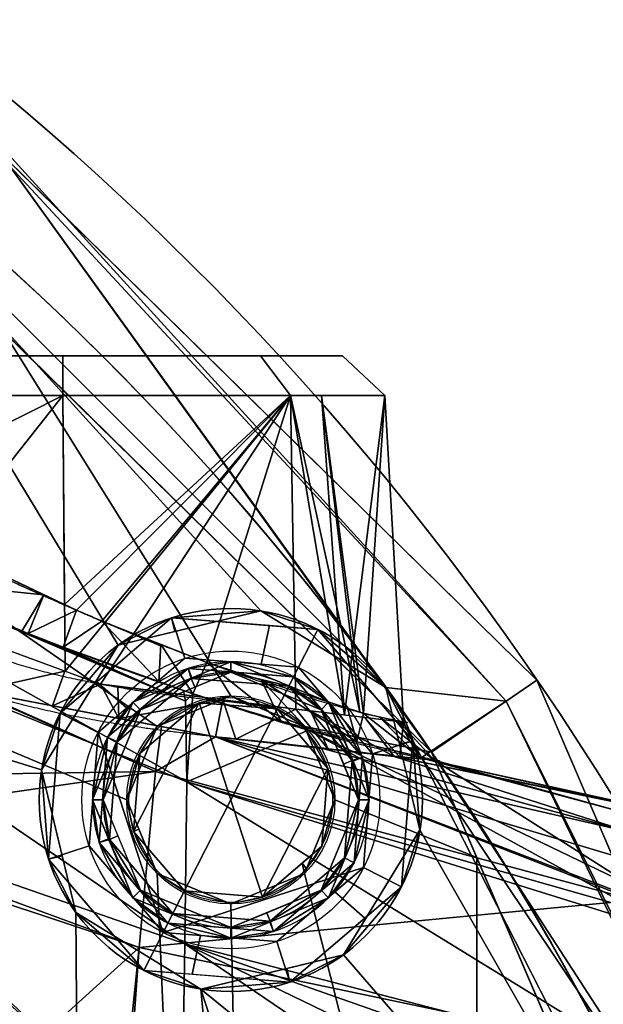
# Model space of a CAD drawing. Header units: millimetres. Extents: x -115 to 115, y -168 to 68.
# Tile 179 of 182: x 44 to 58, y 31 to 54. Entities that reach past the tile are written whole.
import ezdxf

# ---------------------------------------------------------------- set-up
doc = ezdxf.new("R2010")
doc.units = ezdxf.units.MM
doc.layers.add('100', color=7, linetype='Continuous', true_color=0xffffff)

msp = doc.modelspace()

# ---------------------------------------------------------------- linework, layer by layer
at = {"layer": '100', "color": 163, "linetype": 'Continuous', "extrusion": (0, 1, 0)}
msp.add_circle((-45, -9, 46), 6.567, dxfattribs=at)
at = {"layer": '100', "color": 163, "linetype": 'Continuous', "extrusion": (0, -1, 0)}
msp.add_circle((45, -9, -45.07), 7.565, dxfattribs=at)
at = {"layer": '100', "color": 163, "linetype": 'Continuous', "extrusion": (0, 0, -1)}
for centre, radius in [((-48.946, 35.561, -102), 4.5), ((-48.946, 35.561, -89), 3.25), ((-48.946, 35.561, -97), 3.25), ((-48.946, 35.561, -97), 3), ((-48.946, 35.561, -89), 3), ((-48.946, 35.561, -81), 2.4)]:
    msp.add_circle(centre, radius, dxfattribs=at)
at = {"layer": '100', "color": 163, "linetype": 'Continuous'}
for centre, radius in [((48.946, 35.561, 97), 4.5), ((48.946, 35.561, 103), 3.5), ((48.946, 35.561, 81), 2.446), ((48.946, 35.561, 81.046), 2.446)]:
    msp.add_circle(centre, radius, dxfattribs=at)
at = {"layer": '100', "color": 163, "linetype": 'Continuous', "extrusion": (0, 0, -1)}
for centre, radius, start, end in [((0, 0, -94), 68, 283.06797, 256.93203), ((0, 0, -81), 65, 283.06797, 256.93203), ((0, 0, -97), 51.024, 286.7388, 253.2612), ((0, 0, -80.215), 50.45, 286.0923, 253.9077)]:
    msp.add_arc(centre, radius, start, end, dxfattribs=at)
at = {"layer": '100', "color": 163, "linetype": 'Continuous'}
for centre, radius, start, end in [((0, 0, 84), 68, 283.06797, 256.93203), ((0, 0, 97), 65, 36, 72), ((0, 0, 81), 53.418, 285.9698, 254.0302), ((0, 0, 97.321), 49.087, 286.8231, 253.1769), ((0, 0, 65.794), 47, 295.2768, 64.7232), ((0, 0, 51.206), 47, 295.2768, 64.7232), ((0, 0, 97), 65, 0, 36)]:
    msp.add_arc(centre, radius, start, end, dxfattribs=at)
for points, knots in [([(5.5, 48.221, -3.356), (8.841, 47.937, -3.252), (12.202, 47.377, -3.045), (18.696, 45.671, -2.451), (21.797, 44.482, -2.03), (26.331, 42.385, -1.412), (27.832, 41.677, -1.16), (30.757, 40.154, -0.395), (32.176, 39.353, 0.095), (34.865, 37.718, 1.264), (36.143, 36.875, 1.946), (37.977, 35.613, 3.129), (38.571, 35.188, 3.553), (39.757, 34.379, 4.453), (40.338, 33.996, 4.941), (41.83, 32.712, 6.496), (42.739, 31.829, 7.583), (44.53, 30.062, 9.78), (45.419, 29.182, 10.888), (46.99, 27.226, 13.118), (47.67, 26.174, 14.237), (48.962, 24.033, 16.471), (49.567, 22.933, 17.591), (51.225, 19.511, 20.847), (52.074, 17.009, 22.859), (53.044, 12.707, 25.322), (53.31, 11.198, 26.037), (53.703, 8.089, 27.177), (53.801, 6.465, 27.591), (54.062, 1.479, 28.465), (54.049, -1.954, 28.431), (53.765, -6.912, 27.48), (53.654, -8.523, 27.04), (53.231, -11.619, 25.846), (52.956, -13.13, 25.105), (51.976, -17.389, 22.601), (51.086, -19.878, 20.531), (49.366, -23.294, 17.221), (48.752, -24.388, 16.099), (47.441, -26.53, 13.858), (46.691, -27.535, 12.723), (45.178, -29.552, 10.493), (44.2, -30.349, 9.399), (42.405, -32.106, 7.204), (41.547, -33.031, 6.11), (39.993, -34.289, 4.598), (39.399, -34.674, 4.133), (38.203, -35.497, 3.256), (37.594, -35.917, 2.847), (35.731, -37.171, 1.707), (34.442, -38.005, 1.051), (31.739, -39.611, -0.064), (30.329, -40.387, -0.523), (27.386, -41.888, -1.234), (25.864, -42.607, -1.464), (21.305, -44.704, -2.099), (18.178, -45.838, -2.509), (14.933, -46.656, -2.797)], [0, 0, 0, 0, 0.0625, 0.0625, 0.125, 0.125, 0.15625, 0.15625, 0.1875, 0.1875, 0.21875, 0.21875, 0.234375, 0.234375, 0.25, 0.25, 0.28125, 0.28125, 0.3125, 0.3125, 0.34375, 0.34375, 0.375, 0.375, 0.4375, 0.4375, 0.46875, 0.46875, 0.5, 0.5, 0.5625, 0.5625, 0.59375, 0.59375, 0.625, 0.625, 0.6875, 0.6875, 0.71875, 0.71875, 0.75, 0.75, 0.78125, 0.78125, 0.8125, 0.8125, 0.828125, 0.828125, 0.84375, 0.84375, 0.875, 0.875, 0.90625, 0.90625, 0.9375, 0.9375, 1, 1, 1, 1]), ([(9.5, -47.557, 3.679), (12.578, -46.96, 3.825), (15.599, -46.057, 4.059), (21.317, -43.647, 4.707), (24.074, -42.069, 5.028), (29.093, -38.643, 6.52), (31.397, -36.719, 7.675), (34.193, -33.865, 10.087), (35.01, -32.929, 11.029), (36.469, -31.03, 13.069), (37.088, -30.127, 14.221), (38.322, -28.228, 16.418), (38.908, -27.257, 17.516), (40.011, -25.259, 19.699), (40.514, -24.265, 20.823), (41.97, -21.139, 24.046), (42.781, -18.74, 25.901), (43.708, -14.71, 28.306), (43.973, -13.322, 29.008), (44.313, -11.159, 29.872), (44.416, -10.429, 30.14), (44.605, -8.916, 30.542), (44.678, -8.135, 30.688), (44.985, -4.23, 31.439), (45.127, -0.991, 31.654), (44.989, 3.693, 31.395), (44.898, 5.235, 31.216), (44.672, 8.289, 30.677), (44.51, 9.805, 30.36), (43.856, 14.228, 28.719), (43.284, 16.892, 27.137), (42.134, 20.532, 24.38), (41.686, 21.707, 23.4), (40.721, 23.851, 21.296), (40.231, 24.831, 20.165), (39.156, 26.829, 17.986), (38.578, 27.809, 16.901), (37.367, 29.714, 14.71), (36.758, 30.614, 13.569), (35.354, 32.507, 11.469), (34.551, 33.468, 10.48), (32.745, 35.365, 8.777), (31.734, 36.324, 8.075), (28.432, 39.146, 6.238), (25.906, 40.914, 5.453), (17.815, 45.609, 4.144), (11.719, 47.488, 3.689), (5.5, 48.157, 3.528)], [0, 0, 0, 0, 0.0625, 0.0625, 0.125, 0.125, 0.1875, 0.1875, 0.21875, 0.21875, 0.25, 0.25, 0.28125, 0.28125, 0.3125, 0.3125, 0.375, 0.375, 0.40625, 0.40625, 0.421875, 0.421875, 0.4375, 0.4375, 0.5, 0.5, 0.53125, 0.53125, 0.5625, 0.5625, 0.625, 0.625, 0.65625, 0.65625, 0.6875, 0.6875, 0.71875, 0.71875, 0.75, 0.75, 0.78125, 0.78125, 0.8125, 0.8125, 0.875, 0.875, 1, 1, 1, 1]), ([(47.333, 39.157, -16.891), (43.307, 40.882, -16.933), (41.377, 41.819, -16.192), (39.145, 43.015, -14.116), (38.529, 43.35, -13.281), (37.638, 43.814, -11.345), (37.388, 43.981, -10.269), (37.323, 43.818, -8.106), (37.512, 43.486, -7.041), (38.199, 42.575, -5.175), (38.683, 42.015, -4.368), (39.889, 40.872, -2.959), (40.611, 40.295, -2.361), (42.322, 39.32, -1.434), (43.314, 38.921, -1.115), (46.427, 38.06, -0.803), (48.682, 37.913, -1.5), (51.976, 37.517, -4.354), (52.996, 37.394, -6.468), (53.193, 37.362, -10.803), (52.348, 37.478, -13.01), (49.379, 38.394, -16.061), (47.333, 39.157, -16.891), (43.307, 40.882, -16.933)], [-0.125, -0.125, 0, 0, 0.125, 0.125, 0.1875, 0.1875, 0.25, 0.25, 0.3125, 0.3125, 0.375, 0.375, 0.4375, 0.4375, 0.5, 0.5, 0.625, 0.625, 0.75, 0.75, 0.875, 0.875, 1, 1, 1.125, 1.125]), ([(42.735, 40.019, -17.925), (47.275, 38.291, -17.847), (49.534, 37.54, -16.92), (52.88, 36.611, -13.582), (53.891, 36.472, -11.177), (53.824, 36.48, -6.382), (52.737, 36.593, -4.004), (49.08, 37.01, -0.838), (46.575, 37.179, -0.125), (43.097, 38.033, -0.479), (41.979, 38.422, -0.822), (40.001, 39.377, -1.812), (39.13, 39.947, -2.447), (37.658, 41.105, -3.972), (37.056, 41.679, -4.852), (36.184, 42.618, -6.884), (35.924, 42.973, -8.073), (35.966, 43.148, -10.48), (36.261, 42.976, -11.682), (37.257, 42.518, -13.834), (37.96, 42.181, -14.787), (40.517, 40.971, -17.11), (42.735, 40.019, -17.925), (47.275, 38.291, -17.847)], [-0.125, -0.125, 0, 0, 0.125, 0.125, 0.25, 0.25, 0.375, 0.375, 0.5, 0.5, 0.5625, 0.5625, 0.625, 0.625, 0.6875, 0.6875, 0.75, 0.75, 0.8125, 0.8125, 0.875, 0.875, 1, 1, 1.125, 1.125])]:
    msp.add_open_spline(points, degree=3, knots=knots, dxfattribs=at)
for points in [[(37.419, 56.779, 94), (47.188, 47.173, 94), (47.188, 47.173, 84), (37.419, 56.779, 84)], [(31.186, 40.385, 97), (44.501, 36.265, 97), (46.3, 39.202, 97), (38.206, 52.586, 97)], [(38.206, 52.586, 97), (46.3, 39.202, 97), (49.649, 40.006, 97)], [(49.649, 40.006, 97), (52.586, 38.206, 97), (38.206, 52.586, 97)], [(53.661, 36.682, 81), (40.861, 49.267, 81), (42.916, 51.609, 81.879)], [(42.916, 51.609, 96.121), (41.187, 49.605, 97), (52.586, 38.206, 97)], [(55.412, 37.879, 81.879), (42.916, 51.609, 81.879), (42.747, 51.541, 84)], [(42.747, 51.541, 94), (42.916, 51.609, 96.121), (55.412, 37.879, 96.121)], [(42.747, 51.541, 84), (56.137, 38.375, 84), (55.412, 37.879, 81.879)], [(55.412, 37.879, 96.121), (56.137, 38.375, 94), (42.747, 51.541, 94)], [(42.916, 51.609, 81.879), (55.412, 37.879, 81.879), (53.661, 36.682, 81)], [(52.586, 38.206, 97), (55.412, 37.879, 96.121), (42.916, 51.609, 96.121)], [(56.137, 38.375, 84), (47.188, 47.173, 84), (47.188, 47.173, 94), (56.137, 38.375, 94)], [(33.821, 46.55, 81), (43.624, 46.55, 81), (48.946, 38.007, 81), (47.216, 37.29, 81)], [(47.216, 37.29, 81), (46.5, 35.561, 81), (33.821, 40.916, 81), (33.821, 46.55, 81)], [(50.675, 37.29, 81), (48.946, 38.007, 81), (43.624, 46.55, 81), (53.661, 36.682, 81)], [(49.644, 46, -4.356), (40.356, 46, -13.644), (38.433, 46, -9)], [(38.433, 46, -9), (40.356, 46, -4.356), (45, 46, -2.433), (49.644, 46, -4.356)], [(45, 46, -2.433), (40.356, 46, -4.356), (39.651, 45.07, -3.651), (45, 45.07, -1.435)], [(40.356, 46, -13.644), (45, 46, -15.567), (45, 45.07, -16.565), (39.651, 45.07, -14.349)], [(49.644, 46, -13.644), (45, 46, -15.567), (40.356, 46, -13.644), (49.644, 46, -4.356)], [(45, 46, -15.567), (49.644, 46, -13.644), (50.349, 45.07, -14.349), (45, 45.07, -16.565)], [(49.644, 46, -4.356), (45, 46, -2.433), (45, 45.07, -1.435), (50.349, 45.07, -3.651)], [(49.644, 46, -4.356), (51.567, 46, -9), (49.644, 46, -13.644)], [(49.644, 46, -13.644), (51.567, 46, -9), (52.565, 45.07, -9), (50.349, 45.07, -14.349)], [(51.567, 46, -9), (49.644, 46, -4.356), (50.349, 45.07, -3.651), (52.565, 45.07, -9)], [(40.013, 42.55, -14.921), (39.651, 45.07, -14.349), (45, 45.07, -16.565)], [(45, 45.07, -1.435), (39.651, 45.07, -3.651), (41.043, 40.062, -2.145)], [(45, 45.07, -16.565), (45.037, 40.155, -16.805), (40.013, 42.55, -14.921)], [(41.043, 40.062, -2.145), (45.051, 38.589, -1.204), (45, 45.07, -1.435)], [(50.349, 45.07, -3.651), (45, 45.07, -1.435), (45.051, 38.589, -1.204)], [(45.037, 40.155, -16.805), (45, 45.07, -16.565), (50.349, 45.07, -14.349)], [(50.349, 45.07, -14.349), (45.32, 40.02, -16.912), (45.037, 40.155, -16.805)], [(45.051, 38.589, -1.204), (45.881, 38.284, -1.009), (50.349, 45.07, -3.651)], [(50.349, 45.07, -14.349), (45.916, 39.767, -16.883), (45.32, 40.02, -16.912)], [(45.881, 38.284, -1.009), (50.477, 37.697, -3.059), (50.349, 45.07, -3.651)], [(48.384, 38.788, -16.254), (45.916, 39.767, -16.883), (50.349, 45.07, -14.349)], [(50.349, 45.07, -14.349), (51.978, 37.623, -13.016), (48.384, 38.788, -16.254)], [(51.613, 37.559, -5.167), (51.079, 45.07, -5.413), (50.349, 45.07, -3.651)], [(50.349, 45.07, -3.651), (50.477, 37.697, -3.059), (51.613, 37.559, -5.167)], [(50.349, 45.07, -14.349), (51.079, 45.07, -12.587), (51.978, 37.623, -13.016)], [(52.565, 45.07, -9), (51.079, 45.07, -5.413), (51.613, 37.559, -5.167)], [(52.063, 37.595, -12.94), (51.079, 45.07, -12.587), (52.565, 45.07, -9)], [(52.063, 37.595, -12.94), (51.978, 37.623, -13.016), (51.079, 45.07, -12.587)], [(51.613, 37.559, -5.167), (53.005, 37.39, -7.748), (52.565, 45.07, -9)], [(52.565, 45.07, -9), (53.005, 37.39, -7.748), (52.063, 37.595, -12.94)], [(47.91, 35.987, -27.696), (34.113, 41.572, -33.12), (34.224, 43.653, -25.855)], [(34.224, 43.653, -25.855), (47.879, 37.886, -20.743), (47.91, 35.987, -27.696)], [(47.879, 37.886, -20.743), (34.224, 43.653, -25.855), (44.185, 39.471, -17.862)], [(34.224, 43.653, -25.855), (41.13, 40.728, -17.08), (44.185, 39.471, -17.862)], [(34.815, 41.69, -3.264), (47.174, 36.23, 2.224), (42.945, 38.119, -0.591)], [(37.3, 36.079, 2.693), (47.174, 36.23, 2.224), (34.815, 41.69, -3.264)], [(47.867, 32.178, -33.571), (34.039, 36.992, -39.129), (34.113, 41.572, -33.12)], [(34.113, 41.572, -33.12), (47.91, 35.987, -27.696), (47.867, 32.178, -33.571)], [(41.13, 40.728, -17.08), (41.978, 41.613, -15.658), (44.555, 40.385, -16.624)], [(47.633, 24.178, 81), (33.821, 40.916, 81), (46.5, 35.561, 81), (47.216, 33.832, 81)], [(44.555, 40.385, -16.624), (44.039, 39.531, -17.825), (41.13, 40.728, -17.08)], [(45.305, 32.916, 97), (44.501, 36.265, 97), (31.186, 40.385, 97), (45.379, 23.329, 97)], [(44.185, 39.471, -17.862), (44.039, 39.531, -17.825), (44.555, 40.385, -16.624)], [(44.185, 39.471, -17.862), (44.555, 40.385, -16.624), (45.32, 40.02, -16.912)], [(45.32, 40.02, -16.912), (45.005, 39.155, -17.886), (44.185, 39.471, -17.862)], [(44.936, 37.604, 102), (47.555, 39.841, 102), (46.3, 39.202, 97)], [(45.005, 39.155, -17.886), (45.32, 40.02, -16.912), (45.916, 39.767, -16.883)], [(47.555, 39.841, 102), (45.799, 38.341, 102), (46.498, 37.723, 103), (47.864, 38.89, 103)], [(47.555, 39.841, 102), (47.632, 39.521, 97), (46.3, 39.202, 97)], [(47.555, 39.841, 102), (50.988, 39.571, 102), (49.649, 40.006, 97)], [(49.649, 40.006, 97), (47.632, 39.521, 97), (47.555, 39.841, 102)], [(47.864, 38.89, 103), (49.655, 38.749, 103), (49.857, 39.66, 102), (47.555, 39.841, 102)], [(52.586, 38.206, 97), (49.649, 40.006, 97), (50.988, 39.571, 102)], [(47.254, 38.344, -17.45), (45.005, 39.155, -17.886), (45.916, 39.767, -16.883)], [(45.916, 39.767, -16.883), (47.299, 39.219, -16.53), (47.254, 38.344, -17.45)], [(50.988, 39.571, 102), (49.857, 39.66, 102), (49.655, 38.749, 103), (50.534, 38.68, 103)], [(45.048, 38.591, -1.205), (42.641, 39.475, -1.77), (42.945, 38.119, -0.591)], [(44.185, 39.471, -17.862), (45.005, 39.155, -17.886), (47.879, 37.886, -20.743)], [(50.534, 38.68, 103), (52.274, 36.643, 103), (53.225, 36.952, 102), (50.988, 39.571, 102)], [(50.988, 39.571, 102), (53.225, 36.952, 102), (52.586, 38.206, 97)], [(46.3, 39.202, 97), (44.501, 36.265, 97), (44.936, 37.604, 102)], [(45.005, 39.155, -17.886), (47.832, 38.136, -17.339), (47.879, 37.886, -20.743)], [(48.05, 38.058, -17.296), (47.254, 38.344, -17.45), (47.299, 39.219, -16.53)], [(47.299, 39.219, -16.53), (48.384, 38.788, -16.254), (48.05, 38.058, -17.296)], [(47.357, 32.442, 103), (50.534, 38.68, 103), (47.864, 38.89, 103), (45.827, 37.15, 103)], [(47.941, 38.652, 97), (46.05, 37.036, 97), (46.647, 37.859, 89)], [(46.05, 37.036, 97), (47.941, 38.652, 97), (48.018, 38.414, 97), (46.273, 36.923, 97)], [(46.824, 37.682, 89), (48.946, 38.561, 89), (48.946, 38.811, 89), (46.647, 37.859, 89)], [(46.647, 37.859, 89), (48.032, 38.433, 89), (47.941, 38.652, 97)], [(52.064, 33.972, 103), (52.274, 36.643, 103), (50.534, 38.68, 103), (47.357, 32.442, 103)], [(47.941, 38.652, 97), (48.032, 38.433, 89), (48.946, 38.811, 89)], [(50.421, 38.457, 97), (47.941, 38.652, 97), (48.946, 38.811, 89)], [(50.308, 38.234, 97), (48.018, 38.414, 97), (47.941, 38.652, 97), (50.421, 38.457, 97)], [(50.128, 37.402, -16.044), (48.05, 38.058, -17.296), (48.384, 38.788, -16.254)], [(48.384, 38.788, -16.254), (49.666, 38.373, -15.099), (50.128, 37.402, -16.044)], [(51.244, 37.859, 89), (48.946, 38.811, 89), (48.946, 38.561, 89), (51.067, 37.682, 89)], [(48.946, 38.811, 89), (51.244, 37.859, 89), (50.421, 38.457, 97)], [(42.945, 38.119, -0.591), (44.76, 37.774, -0.719), (45.048, 38.591, -1.205)], [(45.881, 38.284, -1.009), (45.048, 38.591, -1.205), (44.76, 37.774, -0.719)], [(48.946, 38.561, 89), (48.018, 38.414, 97), (50.308, 38.234, 97)], [(48.946, 38.561, 89), (48.102, 38.212, 89), (48.018, 38.414, 97)], [(50.308, 38.234, 97), (51.067, 37.682, 89), (48.946, 38.561, 89)], [(50.421, 38.457, 97), (52.036, 36.565, 97), (51.799, 36.488, 97), (50.308, 38.234, 97)], [(52.036, 36.565, 97), (50.421, 38.457, 97), (51.244, 37.859, 89)], [(44.76, 37.774, -0.719), (46.315, 37.478, -0.828), (45.881, 38.284, -1.009)], [(45.827, 37.15, 103), (46.498, 37.723, 103), (45.799, 38.341, 102), (44.936, 37.604, 102)], [(46.315, 37.478, -0.828), (46.289, 38.232, -1.191), (45.881, 38.284, -1.009)], [(46.824, 37.682, 89), (46.273, 36.923, 97), (48.018, 38.414, 97)], [(48.759, 37.917, -2.293), (46.289, 38.232, -1.191), (46.315, 37.478, -0.828)], [(48.018, 38.414, 97), (48.102, 38.212, 89), (46.824, 37.682, 89)], [(49.666, 38.373, -15.099), (51.684, 37.718, -13.281), (51.906, 36.928, -13.65)], [(51.906, 36.928, -13.65), (50.774, 37.198, -15.655), (49.666, 38.373, -15.099)], [(50.774, 37.198, -15.655), (50.128, 37.402, -16.044), (49.666, 38.373, -15.099)], [(51.067, 37.682, 89), (50.308, 38.234, 97), (51.799, 36.488, 97)], [(53.225, 36.952, 102), (52.906, 36.875, 97), (52.586, 38.206, 97)], [(61.819, 20.086, 97), (52.586, 38.206, 97), (53.39, 34.857, 97)], [(52.586, 38.206, 97), (53.424, 36.561, 97), (55.412, 37.879, 96.121)], [(55.412, 37.879, 81.879), (56.137, 38.375, 84), (63.543, 21.118, 84)], [(63.543, 21.118, 94), (56.137, 38.375, 94), (55.412, 37.879, 96.121)], [(56.137, 38.375, 94), (61.654, 25.52, 94), (61.654, 25.52, 84), (56.137, 38.375, 84)], [(36.188, 38.047, 81), (46.511, 25.538, 81), (43.933, 24.124, 80.215)], [(47.174, 36.23, 2.224), (47.321, 37.287, -0.899), (42.945, 38.119, -0.591)], [(48.204, 37.844, 81), (47.216, 37.29, 81.046), (48.946, 38.007, 81.046)], [(47.216, 37.29, 81), (48.946, 38.007, 81), (48.946, 38.007, 81.046), (47.216, 37.29, 81.046)], [(47.879, 37.886, -20.743), (47.832, 38.136, -17.339), (48.05, 38.058, -17.296)], [(48.05, 38.058, -17.296), (47.91, 35.987, -27.696), (47.879, 37.886, -20.743)], [(47.91, 35.987, -27.696), (48.05, 38.058, -17.296), (50.774, 37.198, -15.655)], [(48.946, 38.007, 81.046), (49.432, 37.747, 81), (48.204, 37.844, 81)], [(48.946, 38.007, 81.046), (49.398, 37.819, 81.046), (49.432, 37.747, 81)], [(48.946, 38.007, 81), (49.633, 37.722, 81), (49.633, 37.722, 81.046), (48.946, 38.007, 81.046)], [(45.946, 35.561, 89), (46.824, 37.682, 89), (46.647, 37.859, 89), (45.696, 35.561, 89)], [(45.696, 35.561, 89), (46.647, 37.859, 89), (46.05, 37.036, 97)], [(46.315, 37.478, -0.828), (48.587, 37.046, -0.988), (48.759, 37.917, -2.293)], [(48.204, 37.844, 81), (49.687, 33.278, 81), (47.856, 33.423, 81), (46.663, 34.819, 81)], [(46.663, 34.819, 81), (46.807, 36.651, 81), (48.204, 37.844, 81)], [(47.216, 37.29, 81.046), (48.204, 37.844, 81), (46.807, 36.651, 81)], [(49.687, 33.278, 81), (48.204, 37.844, 81), (50.035, 37.699, 81), (51.228, 36.303, 81)], [(48.587, 37.046, -0.988), (49.064, 36.993, -1.414), (48.759, 37.917, -2.293)], [(50.477, 37.697, -3.059), (48.759, 37.917, -2.293), (49.064, 36.993, -1.414)], [(50.035, 37.699, 81), (49.398, 37.819, 81.046), (50.675, 37.29, 81.046)], [(50.035, 37.699, 81), (49.432, 37.747, 81), (49.398, 37.819, 81.046)], [(51.067, 37.682, 89), (51.946, 35.561, 89), (52.196, 35.561, 89), (51.244, 37.859, 89)], [(51.244, 37.859, 89), (51.817, 36.474, 89), (52.036, 36.565, 97)], [(63.668, 21.251, 96.121), (55.412, 37.879, 96.121), (53.424, 36.561, 97)], [(53.661, 36.682, 81), (55.412, 37.879, 81.879), (63.668, 21.251, 81.879)], [(63.543, 21.118, 84), (63.668, 21.251, 81.879), (55.412, 37.879, 81.879)], [(55.412, 37.879, 96.121), (63.668, 21.251, 96.121), (63.543, 21.118, 94)], [(44.666, 34.17, 102), (44.936, 37.604, 102), (44.501, 36.265, 97)], [(44.936, 37.604, 102), (44.666, 34.17, 102), (45.617, 34.479, 103), (45.827, 37.15, 103)], [(46.273, 36.923, 97), (46.824, 37.682, 89), (45.946, 35.561, 89)], [(49.064, 36.993, -1.414), (51.229, 36.752, -3.348), (50.477, 37.697, -3.059)], [(50.675, 37.29, 81.046), (49.633, 37.722, 81.046), (49.633, 37.722, 81), (50.675, 37.29, 81)], [(51.228, 36.303, 81), (50.035, 37.699, 81), (50.675, 37.29, 81.046)], [(51.229, 36.752, -3.348), (50.817, 37.656, -3.69), (50.477, 37.697, -3.059)], [(50.817, 37.656, -3.69), (51.229, 36.752, -3.348), (52.783, 36.579, -4.736)], [(52.783, 36.579, -4.736), (52.092, 37.501, -6.055), (50.817, 37.656, -3.69)], [(51.799, 36.488, 97), (51.596, 36.404, 89), (51.067, 37.682, 89)], [(51.906, 36.928, -13.65), (51.684, 37.718, -13.281), (52.063, 37.595, -12.94)], [(53.34, 36.587, -11.11), (51.906, 36.928, -13.65), (52.063, 37.595, -12.94)], [(52.063, 37.595, -12.94), (52.427, 37.516, -10.934), (53.34, 36.587, -11.11)], [(52.783, 36.579, -4.736), (52.919, 36.567, -5.559), (52.092, 37.501, -6.055)], [(53.005, 37.39, -7.748), (52.092, 37.501, -6.055), (52.919, 36.567, -5.559)], [(53.725, 36.495, -10.428), (52.427, 37.516, -10.934), (52.887, 37.416, -8.397)], [(53.725, 36.495, -10.428), (53.34, 36.587, -11.11), (52.427, 37.516, -10.934)], [(46.807, 36.651, 81), (46.5, 35.561, 81.046), (47.216, 37.29, 81.046)], [(47.216, 37.29, 81.046), (46.785, 36.248, 81.046), (46.785, 36.248, 81), (47.216, 37.29, 81)], [(48.587, 37.046, -0.988), (47.321, 37.287, -0.899), (47.174, 36.23, 2.224)], [(53.661, 36.682, 81), (54.723, 34.207, 81), (51.391, 35.561, 81), (50.675, 37.29, 81)], [(50.675, 37.29, 81.046), (51.391, 35.561, 81.046), (51.228, 36.303, 81)], [(50.675, 37.29, 81), (51.391, 35.561, 81), (51.391, 35.561, 81.046), (50.675, 37.29, 81.046)], [(52.887, 37.416, -8.397), (53.397, 36.524, -8.447), (53.725, 36.495, -10.428)], [(53.397, 36.524, -8.447), (52.887, 37.416, -8.397), (53.005, 37.39, -7.748)], [(52.919, 36.567, -5.559), (53.397, 36.524, -8.447), (53.005, 37.39, -7.748)], [(45.827, 37.15, 103), (45.617, 34.479, 103), (47.357, 32.442, 103)], [(46.05, 37.036, 97), (45.855, 34.557, 97), (45.696, 35.561, 89)], [(46.273, 36.923, 97), (46.092, 34.634, 97), (45.855, 34.557, 97), (46.05, 37.036, 97)], [(47.174, 36.23, 2.224), (58.431, 33.206, 9.125), (48.587, 37.046, -0.988)], [(50.774, 37.198, -15.655), (58.478, 32.976, -19.555), (47.91, 35.987, -27.696)], [(48.587, 37.046, -0.988), (58.348, 34.133, 6.391), (58.297, 34.808, 1.727)], [(48.587, 37.046, -0.988), (58.431, 33.206, 9.125), (58.429, 33.252, 9.042)], [(58.429, 33.252, 9.042), (58.348, 34.133, 6.391), (48.587, 37.046, -0.988)], [(58.297, 34.808, 1.727), (51.134, 36.763, -3.263), (48.587, 37.046, -0.988)], [(58.438, 33.504, -18.302), (50.774, 37.198, -15.655), (53.725, 36.495, -10.428)], [(58.438, 33.504, -18.302), (58.478, 32.976, -19.555), (50.774, 37.198, -15.655)], [(47.776, 26.841, -37.845), (33.994, 30.531, -43.043), (34.039, 36.992, -39.129)], [(34.039, 36.992, -39.129), (47.867, 32.178, -33.571), (47.776, 26.841, -37.845)], [(45.946, 35.561, 89), (46.092, 34.634, 97), (46.273, 36.923, 97)], [(52.955, 33.518, 102), (53.225, 36.952, 102), (52.274, 36.643, 103), (52.064, 33.972, 103)], [(53.39, 34.857, 97), (52.906, 36.875, 97), (53.225, 36.952, 102)], [(53.225, 36.952, 102), (52.955, 33.518, 102), (53.39, 34.857, 97)], [(46.5, 35.561, 81.046), (46.807, 36.651, 81), (46.663, 34.819, 81)], [(52.783, 36.579, -4.736), (51.134, 36.763, -3.263), (58.297, 34.808, 1.727)], [(58.297, 34.808, 1.727), (58.248, 35.452, -2.718), (52.783, 36.579, -4.736)], [(52.783, 36.579, -4.736), (58.248, 35.452, -2.718), (58.282, 35.461, -5.682)], [(58.282, 35.461, -5.682), (53.555, 36.51, -9.4), (52.783, 36.579, -4.736)], [(63.668, 21.251, 81.879), (60.74, 20.186, 81), (53.661, 36.682, 81)], [(51.946, 35.561, 89), (51.596, 36.404, 89), (51.799, 36.488, 97)], [(51.619, 34.199, 97), (51.799, 36.488, 97), (52.036, 36.565, 97), (51.841, 34.086, 97)], [(51.946, 35.561, 89), (51.799, 36.488, 97), (51.619, 34.199, 97)], [(52.036, 36.565, 97), (51.817, 36.474, 89), (52.196, 35.561, 89)], [(51.841, 34.086, 97), (52.036, 36.565, 97), (52.196, 35.561, 89)], [(53.424, 36.561, 97), (61.819, 20.086, 97), (63.668, 21.251, 96.121)], [(58.349, 35.222, -10.636), (53.725, 36.495, -10.428), (53.555, 36.51, -9.4)], [(53.555, 36.51, -9.4), (58.282, 35.461, -5.682), (58.299, 35.466, -7.131)], [(53.555, 36.51, -9.4), (58.299, 35.466, -7.131), (58.349, 35.222, -10.636)], [(53.725, 36.495, -10.428), (58.349, 35.222, -10.636), (58.438, 33.504, -18.302)], [(47.174, 36.23, 2.224), (37.3, 36.079, 2.693), (38.831, 35.022, 3.79)], [(38.831, 35.022, 3.79), (46.793, 32.096, 8.808), (47.174, 36.23, 2.224)], [(44.501, 36.265, 97), (44.985, 34.247, 97), (44.666, 34.17, 102)], [(46.5, 35.561, 81), (46.785, 36.248, 81), (46.785, 36.248, 81.046), (46.5, 35.561, 81.046)], [(58.431, 33.206, 9.125), (47.174, 36.23, 2.224), (46.793, 32.096, 8.808)], [(51.228, 36.303, 81), (51.084, 34.471, 81), (49.687, 33.278, 81)], [(51.084, 34.471, 81), (51.228, 36.303, 81), (51.391, 35.561, 81.046)], [(58.661, 29.376, -25.279), (47.867, 32.178, -33.571), (47.91, 35.987, -27.696)], [(47.91, 35.987, -27.696), (58.5, 32.689, -20.236), (58.661, 29.376, -25.279)], [(47.91, 35.987, -27.696), (58.478, 32.976, -19.555), (58.5, 32.689, -20.236)], [(45.696, 35.561, 89), (46.647, 33.263, 89), (46.824, 33.44, 89), (45.946, 35.561, 89)], [(45.855, 34.557, 97), (46.074, 34.648, 89), (45.696, 35.561, 89)], [(45.946, 35.561, 89), (46.295, 34.718, 89), (46.092, 34.634, 97)], [(46.663, 34.819, 81), (46.785, 34.874, 81.046), (46.5, 35.561, 81.046)], [(47.216, 33.832, 81), (46.5, 35.561, 81), (46.5, 35.561, 81.046), (47.216, 33.832, 81.046)], [(50.675, 33.832, 81), (51.391, 35.561, 81), (54.723, 34.207, 81), (54.723, 17.781, 81)], [(51.391, 35.561, 81.046), (50.72, 33.942, 81.046), (51.084, 34.471, 81)], [(51.244, 33.263, 89), (52.196, 35.561, 89), (51.946, 35.561, 89), (51.067, 33.44, 89)], [(51.619, 34.199, 97), (51.067, 33.44, 89), (51.946, 35.561, 89)], [(51.391, 35.561, 81), (51.106, 34.874, 81), (51.106, 34.874, 81.046), (51.391, 35.561, 81.046)], [(52.196, 35.561, 89), (51.244, 33.263, 89), (51.841, 34.086, 97)], [(46.793, 32.096, 8.808), (38.831, 35.022, 3.79), (39.633, 34.468, 4.365)], [(46.092, 34.634, 97), (46.295, 34.718, 89), (46.824, 33.44, 89)], [(47.216, 33.832, 81.046), (46.785, 34.874, 81.046), (46.663, 34.819, 81)], [(46.663, 34.819, 81), (47.856, 33.423, 81), (47.216, 33.832, 81.046)], [(50.675, 33.832, 81.046), (51.106, 34.874, 81.046), (51.106, 34.874, 81), (50.675, 33.832, 81)], [(51.591, 31.92, 97), (53.39, 34.857, 97), (52.955, 33.518, 102)], [(61.819, 20.086, 97), (53.39, 34.857, 97), (51.591, 31.92, 97)], [(46.647, 33.263, 89), (46.074, 34.648, 89), (45.855, 34.557, 97)], [(47.47, 32.665, 97), (45.855, 34.557, 97), (46.092, 34.634, 97), (47.584, 32.888, 97)], [(45.855, 34.557, 97), (47.47, 32.665, 97), (46.647, 33.263, 89)], [(46.824, 33.44, 89), (47.584, 32.888, 97), (46.092, 34.634, 97)], [(46.793, 32.096, 8.808), (39.633, 34.468, 4.365), (44.538, 30.045, 9.802)], [(47.357, 32.442, 103), (45.617, 34.479, 103), (44.666, 34.17, 102), (46.903, 31.551, 102)], [(50.72, 33.942, 81.046), (50.624, 34.078, 81), (51.084, 34.471, 81)], [(44.666, 34.17, 102), (44.985, 34.247, 97), (45.305, 32.916, 97)], [(46.903, 31.551, 102), (44.666, 34.17, 102), (45.305, 32.916, 97)], [(49.687, 33.278, 81), (50.624, 34.078, 81), (50.675, 33.832, 81.046)], [(51.841, 34.086, 97), (49.95, 32.47, 97), (49.873, 32.708, 97), (51.619, 34.199, 97)], [(51.067, 33.44, 89), (51.619, 34.199, 97), (49.873, 32.708, 97)], [(49.95, 32.47, 97), (51.841, 34.086, 97), (51.244, 33.263, 89)], [(50.624, 34.078, 81), (50.72, 33.942, 81.046), (50.675, 33.832, 81.046)], [(61.772, 17.781, 81), (54.723, 17.781, 81), (54.723, 34.207, 81)], [(40.345, 28.443, 11.228), (44.538, 30.045, 9.802), (40.179, 33.975, 4.971)], [(47.216, 33.832, 81), (48.946, 33.116, 81), (49.263, 17.781, 81), (47.633, 24.178, 81)], [(48.946, 33.116, 81.046), (47.216, 33.832, 81.046), (47.856, 33.423, 81)], [(47.216, 33.832, 81.046), (48.258, 33.4, 81.046), (48.258, 33.4, 81), (47.216, 33.832, 81)], [(47.357, 32.442, 103), (50.027, 32.232, 103), (52.064, 33.972, 103)], [(54.723, 17.781, 81), (49.263, 17.781, 81), (48.946, 33.116, 81), (50.675, 33.832, 81)], [(50.675, 33.832, 81.046), (48.946, 33.116, 81.046), (49.687, 33.278, 81)], [(50.675, 33.832, 81), (48.946, 33.116, 81), (48.946, 33.116, 81.046), (50.675, 33.832, 81.046)], [(52.064, 33.972, 103), (51.393, 33.399, 103), (52.092, 32.781, 102), (52.955, 33.518, 102)], [(46.647, 33.263, 89), (48.946, 32.311, 89), (48.946, 32.561, 89), (46.824, 33.44, 89)], [(47.584, 32.888, 97), (46.824, 33.44, 89), (48.946, 32.561, 89)], [(47.856, 33.423, 81), (49.687, 33.278, 81), (48.946, 33.116, 81.046)], [(48.946, 33.116, 81), (48.258, 33.4, 81), (48.258, 33.4, 81.046), (48.946, 33.116, 81.046)], [(51.067, 33.44, 89), (48.946, 32.561, 89), (48.946, 32.311, 89), (51.244, 33.263, 89)], [(49.873, 32.708, 97), (49.789, 32.91, 89), (51.067, 33.44, 89)], [(50.336, 31.281, 102), (52.092, 32.781, 102), (51.393, 33.399, 103), (50.027, 32.232, 103)], [(52.955, 33.518, 102), (50.336, 31.281, 102), (51.591, 31.92, 97)], [(48.946, 32.311, 89), (46.647, 33.263, 89), (47.47, 32.665, 97)], [(46.793, 32.096, 8.808), (58.557, 29.622, 15.694), (58.431, 33.206, 9.125)], [(51.244, 33.263, 89), (49.859, 32.689, 89), (49.95, 32.47, 97)], [(45.305, 32.916, 97), (48.242, 31.116, 97), (46.903, 31.551, 102)], [(45.379, 23.329, 97), (50.99, 1.861, 97), (48.242, 31.116, 97), (45.305, 32.916, 97)], [(47.584, 32.888, 97), (49.873, 32.708, 97), (49.95, 32.47, 97), (47.47, 32.665, 97)], [(48.946, 32.561, 89), (49.873, 32.708, 97), (47.584, 32.888, 97)], [(48.946, 32.561, 89), (49.789, 32.91, 89), (49.873, 32.708, 97)], [(47.47, 32.665, 97), (49.95, 32.47, 97), (48.946, 32.311, 89)], [(49.95, 32.47, 97), (49.859, 32.689, 89), (48.946, 32.311, 89)], [(46.903, 31.551, 102), (48.034, 31.462, 102), (48.236, 32.373, 103), (47.357, 32.442, 103)], [(58.704, 24.817, -30.114), (47.776, 26.841, -37.845), (47.867, 32.178, -33.571)], [(47.867, 32.178, -33.571), (58.73, 26.915, -28.356), (58.704, 24.817, -30.114)], [(47.867, 32.178, -33.571), (58.71, 28.363, -26.821), (58.73, 26.915, -28.356)], [(47.867, 32.178, -33.571), (58.661, 29.376, -25.279), (58.71, 28.363, -26.821)], [(50.027, 32.232, 103), (48.236, 32.373, 103), (48.034, 31.462, 102), (50.336, 31.281, 102)], [(44.538, 30.045, 9.802), (46.369, 27.996, 12.239), (46.793, 32.096, 8.808)], [(46.369, 27.996, 12.239), (46.489, 27.808, 12.438), (46.793, 32.096, 8.808)], [(58.557, 29.622, 15.694), (46.793, 32.096, 8.808), (46.489, 27.808, 12.438)], [(61.819, 20.086, 97), (51.591, 31.92, 97), (48.242, 31.116, 97)], [(50.336, 31.281, 102), (50.259, 31.601, 97), (51.591, 31.92, 97)], [(50.336, 31.281, 102), (46.903, 31.551, 102), (48.242, 31.116, 97)], [(48.242, 31.116, 97), (50.259, 31.601, 97), (50.336, 31.281, 102)], [(48.242, 31.116, 97), (57.318, 3.182, 97), (60.5, 4.5, 97), (61.819, 20.086, 97)], [(48.242, 31.116, 97), (50.99, 1.861, 97), (56, 0, 97), (57.318, 3.182, 97)]]:
    msp.add_3dface(points, dxfattribs=at)

doc.saveas('drawing.dxf')
